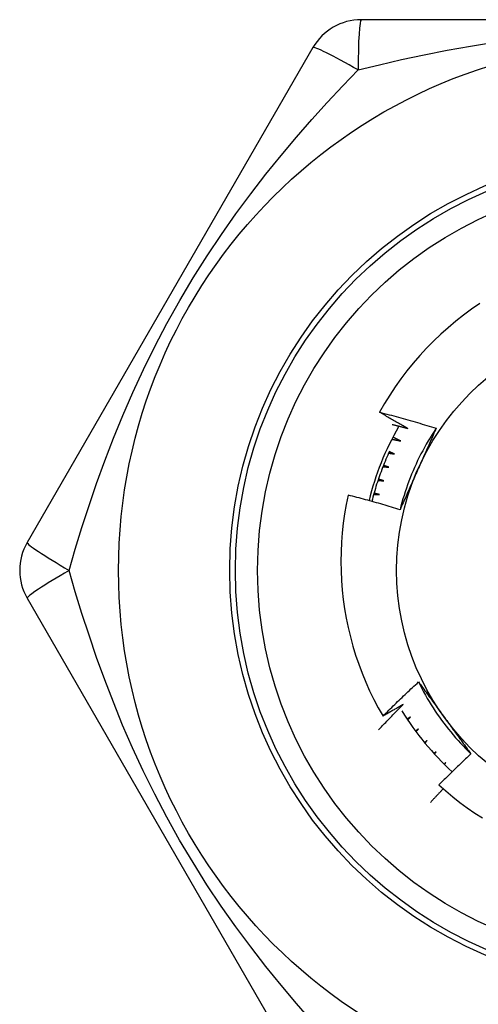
# Model space of a CAD drawing. Header units: inches. Extents: x 4 to 149, y 7 to 82.
# Tile 129 of 188: x 26.129 to 26.291, y 37.393 to 37.742. Entities that reach past the tile are written whole.
import ezdxf

# ---------------------------------------------------------------- set-up
doc = ezdxf.new("R2010")
doc.units = ezdxf.units.IN
doc.header["$MEASUREMENT"] = 0
doc.layers.add('Visible Edges(ANSI)', color=7, linetype='Continuous', lineweight=25)
doc.layers.add('Visible Tangent Edges(ANSI)', color=7, linetype='Continuous', lineweight=25)

msp = doc.modelspace()

# ---------------------------------------------------------------- linework, layer by layer
at = {"layer": 'Visible Edges(ANSI)'}
for p, q in [((26.45169326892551, 37.74170640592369), (26.24939367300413, 37.74170641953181)), ((26.2323456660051, 37.73186380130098), (26.131195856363, 37.55666719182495)), ((26.13119580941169, 37.53698190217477), (26.23234560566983, 37.3617853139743)), ((26.27592713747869, 37.4826347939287), (26.27520113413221, 37.48197185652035)), ((26.27537382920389, 37.48178343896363), (26.27592713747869, 37.4826347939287)), ((26.27935940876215, 37.47884844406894), (26.27877810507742, 37.4782592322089)), ((26.27893131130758, 37.47810865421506), (26.27935940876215, 37.47884844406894))]:
    msp.add_line(p, q, dxfattribs=at)
at = {"layer": 'Visible Edges(ANSI)', "flags": 128}
for points in [[(26.29134125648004, 37.64123391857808), (26.28844943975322, 37.63923860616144), (26.28562167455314, 37.63715273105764), (26.28286019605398, 37.63497769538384), (26.28016722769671, 37.63271490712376), (26.27754499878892, 37.63036577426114), (26.27499573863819, 37.62793171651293), (26.27252267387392, 37.62541518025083), (26.27013357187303, 37.62282390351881), (26.26783092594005, 37.62016101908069), (26.26561629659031, 37.61742870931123), (26.2634912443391, 37.61462917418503), (26.26145732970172, 37.61176461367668), (26.25951610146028, 37.60883721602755), (26.2576691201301, 37.60584918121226), (26.25591795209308, 37.60280270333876)], [(26.25591795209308, 37.60280270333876), (26.25675744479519, 37.60258640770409), (26.25759646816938, 37.60236826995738), (26.25843501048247, 37.6021482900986), (26.25927307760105, 37.60192646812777), (26.26011066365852, 37.60170280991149), (26.26094776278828, 37.60147730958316), (26.26178438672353, 37.60124996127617), (26.26262053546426, 37.60102077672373), (26.26345619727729, 37.60078974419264), (26.26429137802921, 37.60055686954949), (26.26512607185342, 37.60032215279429), (26.26596027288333, 37.60008559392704), (26.26679398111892, 37.59984718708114), (26.26762719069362, 37.59960694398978), (26.268459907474, 37.59936485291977), (26.26929211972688, 37.59912091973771), (26.27012382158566, 37.59887514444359), (26.27095502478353, 37.59862752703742), (26.27178571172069, 37.5983780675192), (26.27261588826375, 37.59812676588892), (26.27344554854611, 37.59787362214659), (26.27427468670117, 37.59761863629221), (26.27510330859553, 37.59736180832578), (26.27593140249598, 37.59710313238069)], [(26.26591121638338, 37.59707686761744), (26.26549147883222, 37.59730920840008), (26.26507202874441, 37.59754209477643), (26.26465286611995, 37.59777552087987), (26.26423399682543, 37.59800949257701), (26.26381541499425, 37.59824400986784), (26.26339712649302, 37.59847907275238), (26.26297912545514, 37.59871467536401), (26.2625614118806, 37.59895081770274), (26.26214399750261, 37.59918750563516), (26.26172687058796, 37.59942473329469), (26.26131003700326, 37.59966250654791), (26.2608934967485, 37.59990081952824), (26.26047724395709, 37.60013967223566), (26.26006129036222, 37.60037907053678), (26.2596456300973, 37.60061900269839), (26.25923025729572, 37.60085948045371), (26.25881518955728, 37.60110049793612), (26.25840040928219, 37.60134204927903), (26.25798592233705, 37.60158414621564), (26.25757173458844, 37.60182678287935), (26.25715784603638, 37.60206995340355), (26.25674425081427, 37.60231366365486), (26.2563309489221, 37.60255791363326), (26.25591795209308, 37.60280270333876)], [(26.26041075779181, 37.59845743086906), (26.26064027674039, 37.59840149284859), (26.26086976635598, 37.59834541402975), (26.26109922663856, 37.59828919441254), (26.26132866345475, 37.59823283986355), (26.26155806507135, 37.59817635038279), (26.26178744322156, 37.59811972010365), (26.26201679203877, 37.59806294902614), (26.26224611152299, 37.59800604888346), (26.26247540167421, 37.5979490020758), (26.26270465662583, 37.59789182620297), (26.26293388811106, 37.59783450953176), (26.2631630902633, 37.59777705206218), (26.26339226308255, 37.59771945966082), (26.26362140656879, 37.59766173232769), (26.26385052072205, 37.5976038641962), (26.26407960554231, 37.59754585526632), (26.26430866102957, 37.59748771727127), (26.26453768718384, 37.59742943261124), (26.26476668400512, 37.59737101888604), (26.2649956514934, 37.59731246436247), (26.26522458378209, 37.59725376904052), (26.26545349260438, 37.5971949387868), (26.26568237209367, 37.59713597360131), (26.26591121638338, 37.59707686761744)], [(26.27593140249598, 37.59710313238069), (26.27520240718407, 37.59600374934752), (26.27448983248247, 37.59489364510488), (26.27379376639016, 37.593773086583), (26.27311432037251, 37.59264234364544), (26.27245159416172, 37.59150168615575), (26.27180569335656, 37.59035138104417), (26.27117671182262, 37.58919170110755), (26.27056475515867, 37.58802291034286), (26.2699699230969, 37.58684528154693), (26.26939231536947, 37.58565908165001), (26.26883204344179, 37.58446457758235), (26.26828920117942, 37.58326204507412), (26.26776388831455, 37.58205174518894), (26.26725621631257, 37.58083395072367), (26.26676627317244, 37.57960893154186), (26.26629417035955, 37.57837695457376), (26.26584000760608, 37.57713828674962), (26.26540389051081, 37.5758932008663), (26.26498590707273, 37.57464196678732), (26.26458617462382, 37.57338484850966), (26.26420478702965, 37.57212211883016), (26.263841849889, 37.57085404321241), (26.26349745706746, 37.56958089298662), (26.26317172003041, 37.56830293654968)], [(26.27593140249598, 37.59710313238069), (26.27567201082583, 37.59651202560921), (26.27541230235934, 37.59592090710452), (26.2751522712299, 37.59532974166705), (26.27489191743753, 37.59473850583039), (26.27463125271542, 37.59414716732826), (26.27437026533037, 37.59355569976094), (26.27410896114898, 37.59296407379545), (26.27384734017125, 37.5923722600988), (26.27358540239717, 37.59178022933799), (26.27332315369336, 37.59118795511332), (26.2730605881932, 37.59059540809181), (26.27279771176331, 37.59000255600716), (26.27253451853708, 37.58940937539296), (26.27227102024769, 37.58881583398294), (26.27200721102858, 37.58822190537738), (26.27174309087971, 37.58762756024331), (26.27147866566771, 37.58703276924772), (26.27121392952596, 37.58643750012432), (26.27094888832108, 37.58584173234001), (26.27068353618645, 37.5852454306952), (26.27041788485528, 37.58464856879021), (26.27015192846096, 37.58405111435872), (26.2698856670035, 37.58345304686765), (26.2696191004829, 37.58285432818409)], [(26.26024179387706, 37.59325028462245), (26.26037417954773, 37.59322439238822), (26.2605065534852, 37.59319845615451), (26.26063892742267, 37.593172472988), (26.26077128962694, 37.59314644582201), (26.26090364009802, 37.59312037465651), (26.26103599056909, 37.59309425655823), (26.26116832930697, 37.59306809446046), (26.26130066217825, 37.5930418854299), (26.26143298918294, 37.59301563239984), (26.26156531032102, 37.59298933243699), (26.2616976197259, 37.59296298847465), (26.26182992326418, 37.59293660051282), (26.26196222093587, 37.5929101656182), (26.26209451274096, 37.59288368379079), (26.26222679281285, 37.59285716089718), (26.26235906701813, 37.59283058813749), (26.26249133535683, 37.5928039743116), (26.26262359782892, 37.59277731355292), (26.26275584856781, 37.59275060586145), (26.26288809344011, 37.59272385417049), (26.26302033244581, 37.59269705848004), (26.26315256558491, 37.59267021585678), (26.26328478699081, 37.59264332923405), (26.26341700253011, 37.59261639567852)], [(26.26341700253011, 37.59261639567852), (26.26330043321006, 37.59267316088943), (26.26318388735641, 37.59272996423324), (26.26306735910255, 37.59278680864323), (26.2629508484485, 37.59284369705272), (26.26283435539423, 37.5929006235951), (26.26271787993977, 37.59295759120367), (26.2626014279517, 37.59301459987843), (26.26248499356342, 37.59307164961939), (26.26236857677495, 37.59312874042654), (26.26225217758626, 37.59318586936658), (26.26213580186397, 37.59324304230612), (26.26201944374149, 37.59330025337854), (26.26190310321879, 37.59335750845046), (26.26178678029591, 37.59341480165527), (26.2616704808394, 37.59347213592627), (26.2615541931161, 37.59352951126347), (26.26143793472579, 37.59358692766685), (26.26132168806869, 37.59364438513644), (26.26120546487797, 37.59370188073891), (26.26108925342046, 37.59375942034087), (26.26097307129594, 37.59381699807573), (26.26085690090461, 37.59387461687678), (26.26074075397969, 37.59393227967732), (26.26062462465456, 37.59398998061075)], [(26.25944808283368, 37.58902091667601), (26.2591201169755, 37.58830556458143), (26.25879778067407, 37.58758766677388), (26.2584810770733, 37.58686727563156), (26.25817001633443, 37.58614438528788), (26.25786463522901, 37.5854190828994), (26.25756497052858, 37.5846914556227), (26.25727099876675, 37.58396146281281), (26.25698275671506, 37.58322919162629), (26.25670026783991, 37.58249468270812), (26.25642354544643, 37.58175798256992), (26.2561526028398, 37.58101913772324), (26.25588746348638, 37.5802781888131), (26.25562816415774, 37.57953522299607), (26.25537466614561, 37.57879020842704), (26.25512701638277, 37.57804322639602), (26.2548852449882, 37.57729434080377), (26.2546493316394, 37.57654356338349), (26.25441932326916, 37.57579097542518), (26.25419521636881, 37.57503660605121), (26.25397704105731, 37.57428051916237), (26.25376478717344, 37.57352272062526), (26.25355849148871, 37.57276329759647), (26.25335813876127, 37.57200225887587), (26.25316376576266, 37.57123969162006)], [(26.26115766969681, 37.58803247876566), (26.26108220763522, 37.58806448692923), (26.26100675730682, 37.5880965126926), (26.26093131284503, 37.58812855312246), (26.26085586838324, 37.58816061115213), (26.26078043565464, 37.58819268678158), (26.26070501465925, 37.58822477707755), (26.26062959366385, 37.5882568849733), (26.26055417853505, 37.58828901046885), (26.26047877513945, 37.58832115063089), (26.26040337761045, 37.58835330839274), (26.26032798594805, 37.58838548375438), (26.26025260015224, 37.58841767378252), (26.26017722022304, 37.58844988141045), (26.26010184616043, 37.58848210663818), (26.26002648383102, 37.58851434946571), (26.25995112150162, 37.58854660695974), (26.25987577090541, 37.58857888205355), (26.25980042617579, 37.58861117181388), (26.25972508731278, 37.588643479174), (26.25964975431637, 37.58867580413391), (26.25957443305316, 37.58870814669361), (26.25949911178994, 37.58874050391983), (26.25942380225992, 37.58877287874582), (26.2593484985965, 37.58880527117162)], [(26.25913194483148, 37.58833163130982), (26.25921637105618, 37.58831937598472), (26.25930079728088, 37.58830710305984), (26.25938522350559, 37.58829481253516), (26.25946964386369, 37.58828250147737), (26.25955406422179, 37.5882701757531), (26.25963848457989, 37.58825782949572), (26.2597228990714, 37.58824546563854), (26.2598073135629, 37.58823308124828), (26.2598917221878, 37.58822068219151), (26.25997613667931, 37.58820826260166), (26.26006054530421, 37.588195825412), (26.26014494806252, 37.58818336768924), (26.26022935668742, 37.58817089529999), (26.26031375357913, 37.58815840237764), (26.26039815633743, 37.5881458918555), (26.26048255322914, 37.58813336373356), (26.26056695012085, 37.58812081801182), (26.26065134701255, 37.58810825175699), (26.26073573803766, 37.58809567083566), (26.26082012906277, 37.58808306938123), (26.26090451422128, 37.5880704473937), (26.26098890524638, 37.58805781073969), (26.2610732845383, 37.58804515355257), (26.26115766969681, 37.58803247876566)], [(26.25710078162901, 37.58353108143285), (26.25718572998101, 37.58352322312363), (26.25727067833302, 37.58351535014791), (26.25735562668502, 37.5835074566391), (26.25744057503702, 37.58349954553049), (26.25752552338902, 37.58349161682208), (26.25761046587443, 37.58348366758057), (26.25769540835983, 37.58347570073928), (26.25778035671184, 37.58346771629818), (26.25786529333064, 37.58345971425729), (26.25795023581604, 37.5834516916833), (26.25803517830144, 37.58344365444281), (26.25812011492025, 37.58343559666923), (26.25820505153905, 37.58342751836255), (26.25828998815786, 37.58341942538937), (26.25837492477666, 37.58341131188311), (26.25845986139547, 37.58340318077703), (26.25854479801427, 37.58339503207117), (26.25862972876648, 37.5833868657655), (26.25871465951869, 37.58337867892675), (26.2587995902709, 37.58337047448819), (26.2588845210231, 37.58336225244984), (26.2589694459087, 37.58335400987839), (26.25905437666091, 37.58334575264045), (26.25913930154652, 37.58333747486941)], [(26.25913930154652, 37.58333747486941), (26.25906228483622, 37.58336552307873), (26.25898526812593, 37.58339358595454), (26.25890826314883, 37.58342166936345), (26.25883125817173, 37.58344976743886), (26.25875426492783, 37.58347788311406), (26.25867727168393, 37.58350601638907), (26.25860029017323, 37.58353416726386), (26.25852331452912, 37.58356233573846), (26.25844633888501, 37.58359051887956), (26.25836937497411, 37.58361871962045), (26.2582924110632, 37.58364693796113), (26.2582154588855, 37.58367517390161), (26.25813850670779, 37.58370342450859), (26.25806156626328, 37.58373169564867), (26.25798463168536, 37.58375998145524), (26.25790769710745, 37.58378828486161), (26.25783077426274, 37.58381660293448), (26.25775385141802, 37.58384494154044), (26.25767694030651, 37.58387329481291), (26.25760002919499, 37.58390166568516), (26.25752312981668, 37.58393005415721), (26.25744623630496, 37.58395845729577), (26.25736934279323, 37.58398688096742), (26.25729246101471, 37.58401531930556)], [(26.2696191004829, 37.58285432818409), (26.2693472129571, 37.5822436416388), (26.26907558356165, 37.5816335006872), (26.26880422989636, 37.5810238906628), (26.26853314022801, 37.5804147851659), (26.2682623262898, 37.57980616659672), (26.26799179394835, 37.57919801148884), (26.26772154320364, 37.57859029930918), (26.26745157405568, 37.57798300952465), (26.26718189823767, 37.57737611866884), (26.2669125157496, 37.57676960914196), (26.26664343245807, 37.5761634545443), (26.26637464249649, 37.57555764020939), (26.26610616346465, 37.57495214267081), (26.26583798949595, 37.57434693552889), (26.265570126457, 37.57374200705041), (26.26530257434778, 37.57313732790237), (26.2650353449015, 37.57253288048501), (26.26476843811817, 37.5719286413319), (26.26450185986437, 37.5713245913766), (26.26423561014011, 37.57072071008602), (26.26396968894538, 37.57011697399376), (26.2637041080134, 37.56951336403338), (26.26343886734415, 37.56890985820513), (26.26317397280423, 37.56830643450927)], [(26.2553215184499, 37.57863157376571), (26.25540676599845, 37.57862813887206), (26.25549200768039, 37.57862468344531), (26.25557724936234, 37.57862121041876), (26.25566249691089, 37.57861771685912), (26.25574773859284, 37.57861420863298), (26.25583298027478, 37.57861067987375), (26.25591822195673, 37.57860713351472), (26.25600346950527, 37.57860356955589), (26.25608871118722, 37.57859998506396), (26.25617395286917, 37.57859638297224), (26.25625919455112, 37.57859276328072), (26.25634444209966, 37.57858912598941), (26.25642968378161, 37.578585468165), (26.25651492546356, 37.57858179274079), (26.25660016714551, 37.57857809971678), (26.25668540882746, 37.57857438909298), (26.2567706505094, 37.57857065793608), (26.25685589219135, 37.57856691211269), (26.25694113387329, 37.5785631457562), (26.25702637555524, 37.57855935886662), (26.25711161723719, 37.57855555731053), (26.25719685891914, 37.57855173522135), (26.25728210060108, 37.57854789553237), (26.25736734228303, 37.57854403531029)], [(26.25736734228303, 37.57854403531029), (26.25728897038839, 37.57856804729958), (26.25721060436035, 37.57859207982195), (26.25713224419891, 37.57861612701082), (26.25705388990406, 37.57864019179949), (26.25697553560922, 37.57866427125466), (26.25689719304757, 37.57868837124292), (26.25681885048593, 37.57871248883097), (26.25674051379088, 37.57873662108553), (26.25666218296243, 37.57876077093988), (26.25658385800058, 37.57878494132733), (26.25650553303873, 37.57880912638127), (26.25642721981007, 37.57883332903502), (26.25634890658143, 37.57885754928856), (26.25627059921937, 37.57888178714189), (26.25619229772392, 37.57890603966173), (26.25611400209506, 37.57893031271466), (26.25603571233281, 37.57895460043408), (26.25595742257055, 37.5789789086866), (26.25587914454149, 37.57900323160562), (26.25580086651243, 37.57902757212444), (26.25572259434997, 37.57905193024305), (26.25564432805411, 37.57907630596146), (26.25556606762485, 37.57910069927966), (26.25548780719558, 37.57912511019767)], [(26.24480319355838, 37.57345762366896), (26.24412488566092, 37.57015458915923), (26.24354913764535, 37.56683210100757), (26.24307653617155, 37.56349253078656), (26.24270759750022, 37.56013824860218), (26.24244290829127, 37.55677162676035), (26.24228300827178, 37.55339503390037), (26.24222843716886, 37.55001084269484), (26.24227965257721, 37.54662583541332), (26.24243644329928, 37.54324849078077), (26.24269842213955, 37.53988130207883), (26.24306517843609, 37.53652672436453), (26.24353632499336, 37.53318721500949), (26.24411146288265, 37.52986522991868), (26.24479018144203, 37.5265632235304), (26.24557209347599, 37.52328365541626), (26.24645678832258, 37.52002897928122), (26.24744389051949, 37.51680165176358), (26.2485329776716, 37.51360412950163), (26.24972366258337, 37.51043886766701), (26.25101505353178, 37.50730949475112), (26.25240326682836, 37.50422567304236), (26.25388648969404, 37.50119085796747), (26.25546337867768, 37.49820721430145), (26.25713261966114, 37.49527691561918)], [(26.26317397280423, 37.56830643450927), (26.26241362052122, 37.56854003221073), (26.26165281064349, 37.5687719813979), (26.26089153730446, 37.56900228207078), (26.2601298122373, 37.56923093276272), (26.25936763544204, 37.56945793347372), (26.25860500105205, 37.56968328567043), (26.25784192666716, 37.56990698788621), (26.25707840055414, 37.57012904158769), (26.25631442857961, 37.57034944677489), (26.25555002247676, 37.57056820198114), (26.2547851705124, 37.57078530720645), (26.25401988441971, 37.57100076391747), (26.25325417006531, 37.57121457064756), (26.25248801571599, 37.57142672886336), (26.25172143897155, 37.57163723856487), (26.25095442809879, 37.57184609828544), (26.25018699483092, 37.57205330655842), (26.24941915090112, 37.57225886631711), (26.248650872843, 37.57246277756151), (26.24788218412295, 37.57266504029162), (26.24711307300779, 37.57286565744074), (26.24634353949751, 37.57306462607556), (26.24557357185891, 37.57326194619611), (26.24480319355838, 37.57345762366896)], [(26.25379896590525, 37.57364632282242), (26.25388427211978, 37.57364731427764), (26.25396957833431, 37.57364828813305), (26.25405488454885, 37.57364924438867), (26.25414019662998, 37.5736501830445), (26.25422550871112, 37.57365110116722), (26.25431082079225, 37.57365200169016), (26.25439613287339, 37.57365288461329), (26.25448144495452, 37.57365374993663), (26.25456675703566, 37.57365459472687), (26.25465207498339, 37.57365542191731), (26.25473738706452, 37.57365623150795), (26.25482270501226, 37.57365702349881), (26.25490802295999, 37.57365779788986), (26.25499334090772, 37.57365855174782), (26.25507865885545, 37.57365928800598), (26.25516398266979, 37.57366000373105), (26.25524930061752, 37.57366070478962), (26.25533462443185, 37.57366138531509), (26.25541994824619, 37.57366204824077), (26.25550527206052, 37.57366269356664), (26.25559059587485, 37.57366331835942), (26.25567591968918, 37.57366392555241), (26.25576124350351, 37.5736645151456), (26.25584657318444, 37.57366508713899)], [(26.25584657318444, 37.57366508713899), (26.25576706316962, 37.57368500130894), (26.25568755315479, 37.57370493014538), (26.25560804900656, 37.57372487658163), (26.25552855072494, 37.57374484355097), (26.25544905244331, 37.57376482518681), (26.25536956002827, 37.57378482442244), (26.25529007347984, 37.57380484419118), (26.25521059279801, 37.5738248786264), (26.25513111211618, 37.57384493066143), (26.25505163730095, 37.57386500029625), (26.25497216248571, 37.57388508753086), (26.25489269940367, 37.57390519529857), (26.25481323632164, 37.57392531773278), (26.2547337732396, 37.57394545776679), (26.25465432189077, 37.5739656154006), (26.25457487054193, 37.5739857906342), (26.25449542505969, 37.57400598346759), (26.25441597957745, 37.57402619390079), (26.25433653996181, 37.57404642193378), (26.25425710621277, 37.57406666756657), (26.25417767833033, 37.57408692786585), (26.25409825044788, 37.57410720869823), (26.25401882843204, 37.57412750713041), (26.2539394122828, 37.57414782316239)], [(26.25713261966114, 37.49527691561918), (26.25764516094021, 37.49579072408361), (26.25815865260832, 37.49630359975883), (26.25867309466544, 37.49681554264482), (26.25918849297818, 37.49732654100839), (26.25970483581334, 37.49783660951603), (26.26022212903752, 37.49834573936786), (26.26074037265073, 37.49885392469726), (26.26125956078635, 37.49936117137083), (26.261779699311, 37.49986747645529), (26.26230078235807, 37.50037283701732), (26.26282281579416, 37.50087725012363), (26.26334578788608, 37.50138071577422), (26.26386970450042, 37.50188323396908), (26.26439456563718, 37.50238480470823), (26.26492037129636, 37.50288541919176), (26.26544711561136, 37.50338508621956), (26.26597479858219, 37.50388379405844), (26.26650342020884, 37.504381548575), (26.26703298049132, 37.50487834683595), (26.26756347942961, 37.50537418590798), (26.26809491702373, 37.50586906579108), (26.26862728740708, 37.50636298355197), (26.26916059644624, 37.50685593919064), (26.26969483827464, 37.50734793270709)], [(26.26969483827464, 37.50734793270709), (26.27007705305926, 37.50682774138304), (26.27045912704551, 37.50630726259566), (26.27084107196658, 37.50578648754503), (26.27122292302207, 37.50526539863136), (26.27160470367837, 37.50474398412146), (26.27198643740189, 37.50422222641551), (26.27236814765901, 37.50370011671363), (26.27274986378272, 37.50317764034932), (26.27313160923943, 37.50265478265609), (26.27351340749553, 37.50213152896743), (26.27389528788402, 37.50160786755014), (26.27427726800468, 37.50108378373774), (26.27465938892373, 37.50055926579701), (26.27504165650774, 37.50003429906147), (26.27542411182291, 37.49950886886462), (26.27580676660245, 37.49898296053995), (26.27618966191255, 37.49845656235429), (26.2765728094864, 37.49792966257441), (26.27695623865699, 37.49740224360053), (26.27733997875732, 37.49687429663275), (26.27772404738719, 37.49634580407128), (26.2781084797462, 37.49581674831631), (26.27849329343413, 37.49528712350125), (26.27887851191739, 37.49475691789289)], [(26.26969483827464, 37.50734793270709), (26.27028243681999, 37.50616691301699), (26.27088752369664, 37.50499474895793), (26.27150992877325, 37.50383166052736), (26.27214945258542, 37.50267787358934), (26.27280593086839, 37.50153360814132), (26.27347917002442, 37.50039908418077), (26.27416899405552, 37.49927453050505), (26.27487521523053, 37.4981601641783), (26.27559765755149, 37.4970562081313), (26.27633613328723, 37.49596289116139), (26.27709046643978, 37.49488042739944), (26.27786046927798, 37.49380904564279), (26.27864596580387, 37.49274896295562), (26.27944676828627, 37.49170040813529), (26.28026269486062, 37.49066359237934), (26.28109356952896, 37.48963875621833), (26.28193920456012, 37.48862610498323), (26.28279941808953, 37.48762586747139), (26.28367403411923, 37.48663827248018), (26.28456285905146, 37.48566353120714), (26.28546572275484, 37.48470187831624), (26.28638243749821, 37.48375352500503), (26.28731282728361, 37.48281870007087), (26.28825669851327, 37.48189762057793)], [(26.25555472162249, 37.49038030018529), (26.25591296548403, 37.49076148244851), (26.25627172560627, 37.49114221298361), (26.25663099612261, 37.491522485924), (26.25699077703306, 37.49190230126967), (26.25735108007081, 37.49228165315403), (26.25771188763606, 37.49266055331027), (26.25807321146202, 37.49303899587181), (26.25843504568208, 37.49341697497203), (26.25879739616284, 37.49379449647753), (26.25916025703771, 37.49417156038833), (26.25952362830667, 37.49454816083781), (26.25988750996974, 37.49492429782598), (26.26025190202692, 37.49529997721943), (26.26061680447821, 37.49567518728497), (26.26098221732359, 37.49604993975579), (26.26134814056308, 37.49642422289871), (26.26171457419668, 37.49679804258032), (26.26208151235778, 37.4971713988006), (26.26244896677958, 37.49754428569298), (26.26281692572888, 37.49791671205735), (26.26318539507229, 37.49828866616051), (26.26355436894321, 37.49866015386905), (26.26392385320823, 37.49903117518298), (26.26429384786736, 37.4994017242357)], [(26.26429384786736, 37.4994017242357), (26.26399735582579, 37.49922674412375), (26.26370070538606, 37.49905203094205), (26.26340388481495, 37.4988775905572), (26.26310689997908, 37.49870342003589), (26.26280975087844, 37.49852952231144), (26.26251243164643, 37.49835589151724), (26.26221494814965, 37.49818253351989), (26.2619173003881, 37.49800944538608), (26.26161948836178, 37.49783662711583), (26.26132151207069, 37.49766408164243), (26.26102337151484, 37.49749180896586), (26.26072506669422, 37.49731980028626), (26.26042659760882, 37.4971480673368), (26.26012796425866, 37.49697661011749), (26.25982916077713, 37.49680541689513), (26.25953019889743, 37.49663449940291), (26.25923107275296, 37.49646384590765), (26.25893178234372, 37.49629347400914), (26.25863233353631, 37.49612336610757), (26.25833271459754, 37.49595353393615), (26.25803293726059, 37.49578397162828), (26.25773299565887, 37.49561467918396), (26.25743288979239, 37.49544566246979), (26.25713261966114, 37.49527691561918)], [(26.26687152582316, 37.4949889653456), (26.26682178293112, 37.49495598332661), (26.26677204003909, 37.49492301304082), (26.26672228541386, 37.49489004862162), (26.26667252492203, 37.49485709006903), (26.2666227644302, 37.49482414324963), (26.26657299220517, 37.49479120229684), (26.26652321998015, 37.49475826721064), (26.26647344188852, 37.49472534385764), (26.2664236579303, 37.49469242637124), (26.26637386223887, 37.49465952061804), (26.26632406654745, 37.49462661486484), (26.26627426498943, 37.49459372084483), (26.26622446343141, 37.49456083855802), (26.26617465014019, 37.49452796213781), (26.26612483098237, 37.4944950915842), (26.26607500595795, 37.49446222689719), (26.26602518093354, 37.49442937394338), (26.26597534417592, 37.49439652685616), (26.26592550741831, 37.49436368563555), (26.26587566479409, 37.49433085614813), (26.26582581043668, 37.49429803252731), (26.26577595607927, 37.49426522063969), (26.26572609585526, 37.49423240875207), (26.26567622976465, 37.49419961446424)], [(26.26588285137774, 37.49388755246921), (26.2659239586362, 37.49393351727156), (26.26596507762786, 37.4939794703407), (26.26600620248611, 37.49402542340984), (26.26604733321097, 37.49407136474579), (26.26608847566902, 37.49411730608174), (26.26612962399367, 37.4941632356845), (26.26617077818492, 37.49420916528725), (26.26621193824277, 37.4942550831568), (26.26625310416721, 37.49430099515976), (26.26629428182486, 37.49434690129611), (26.26633546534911, 37.49439280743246), (26.26637666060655, 37.49443870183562), (26.26641785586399, 37.49448459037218), (26.26645906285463, 37.49453047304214), (26.26650027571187, 37.4945763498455), (26.26654149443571, 37.49462222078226), (26.26658272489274, 37.49466808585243), (26.26662396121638, 37.49471394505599), (26.26666520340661, 37.49475979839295), (26.26670645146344, 37.49480563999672), (26.26674771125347, 37.49485148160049), (26.2667889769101, 37.49489731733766), (26.26683024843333, 37.49494314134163), (26.26687152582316, 37.4949889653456)], [(26.27887851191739, 37.49475691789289), (26.2792714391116, 37.49421611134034), (26.27966402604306, 37.49367580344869), (26.28005628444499, 37.49313599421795), (26.28044823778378, 37.4925966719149), (26.28083991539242, 37.49205783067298), (26.28123132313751, 37.49151946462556), (26.28162249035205, 37.49098156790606), (26.28201344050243, 37.49044412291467), (26.28240417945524, 37.48990712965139), (26.28279474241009, 37.48937058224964), (26.28318514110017, 37.48883446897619), (26.28357540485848, 37.48829878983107), (26.28396553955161, 37.48776352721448), (26.28435557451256, 37.4872286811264), (26.28474552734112, 37.48669423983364), (26.2851354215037, 37.48616019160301), (26.28552527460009, 37.48562654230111), (26.28591510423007, 37.48509327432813), (26.28630493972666, 37.48456038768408), (26.28669478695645, 37.48402786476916), (26.28708468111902, 37.48349570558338), (26.28747463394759, 37.48296389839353), (26.28786466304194, 37.48243244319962), (26.28825479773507, 37.48190132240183)], [(26.26967476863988, 37.49071594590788), (26.26963171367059, 37.49068406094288), (26.26958865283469, 37.49065218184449), (26.26954558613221, 37.49062030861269), (26.26950251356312, 37.49058844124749), (26.26945943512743, 37.49055657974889), (26.26941635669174, 37.49052472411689), (26.26937326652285, 37.49049287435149), (26.26933017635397, 37.49046103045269), (26.26928708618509, 37.49042919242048), (26.269243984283, 37.49039736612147), (26.26920088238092, 37.49036553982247), (26.26915776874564, 37.49033371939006), (26.26911465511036, 37.49030191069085), (26.26907153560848, 37.49027010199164), (26.2690284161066, 37.49023830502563), (26.26898528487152, 37.49020650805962), (26.26894215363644, 37.4901747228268), (26.26889901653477, 37.49014293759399), (26.26885587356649, 37.49011116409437), (26.26881273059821, 37.49007939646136), (26.26876957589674, 37.49004762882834), (26.26872642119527, 37.49001587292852), (26.2686832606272, 37.48998412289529), (26.26864009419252, 37.48995237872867)], [(26.26883968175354, 37.48968278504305), (26.2688744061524, 37.48972588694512), (26.26890913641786, 37.48976898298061), (26.26894387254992, 37.4898120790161), (26.26897861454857, 37.48985516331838), (26.26901336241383, 37.48989824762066), (26.26904811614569, 37.48994132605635), (26.26908288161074, 37.48998439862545), (26.26911764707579, 37.49002746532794), (26.26915241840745, 37.49007053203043), (26.2691872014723, 37.49011359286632), (26.26922199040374, 37.49015664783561), (26.26925677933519, 37.4901996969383), (26.26929157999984, 37.49024274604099), (26.26932638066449, 37.49028578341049), (26.26936119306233, 37.49032882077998), (26.26939601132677, 37.49037185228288), (26.26943083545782, 37.49041488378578), (26.26946566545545, 37.49045790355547), (26.2695005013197, 37.49050092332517), (26.26953534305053, 37.49054393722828), (26.26957019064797, 37.49058694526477), (26.26960504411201, 37.49062994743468), (26.26963990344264, 37.49067294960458), (26.26967476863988, 37.49071594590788)], [(26.27269602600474, 37.48659418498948), (26.27265950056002, 37.48656407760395), (26.2726229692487, 37.48653397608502), (26.27258643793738, 37.48650388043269), (26.27254990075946, 37.48647379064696), (26.27251335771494, 37.48644370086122), (26.27247681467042, 37.48641361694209), (26.27244026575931, 37.48638353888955), (26.27240371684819, 37.48635346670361), (26.27236715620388, 37.48632340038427), (26.27233059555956, 37.48629333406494), (26.27229403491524, 37.4862632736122), (26.27225746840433, 37.48623321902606), (26.27222089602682, 37.48620317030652), (26.27218431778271, 37.48617312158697), (26.2721477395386, 37.48614307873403), (26.27211115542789, 37.48611304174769), (26.27207456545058, 37.48608301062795), (26.27203797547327, 37.4860529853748), (26.27200137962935, 37.48602296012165), (26.27196478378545, 37.48599294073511), (26.27192818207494, 37.48596292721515), (26.27189157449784, 37.48593291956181), (26.27185496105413, 37.48590291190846), (26.27181834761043, 37.48587291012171)], [(26.27200657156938, 37.48564468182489), (26.27203524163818, 37.48568428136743), (26.27206391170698, 37.48572388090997), (26.27209259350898, 37.48576347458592), (26.27212128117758, 37.48580306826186), (26.27214996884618, 37.48584265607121), (26.27217866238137, 37.48588223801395), (26.27220736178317, 37.4859218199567), (26.27223606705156, 37.48596139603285), (26.27226477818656, 37.48600097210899), (26.27229348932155, 37.48604054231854), (26.27232221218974, 37.48608011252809), (26.27235093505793, 37.48611967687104), (26.27237966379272, 37.48615923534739), (26.27240839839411, 37.48619879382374), (26.2724371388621, 37.48623834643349), (26.27246588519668, 37.48627789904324), (26.27249463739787, 37.4863174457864), (26.27252338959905, 37.48635698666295), (26.27255214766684, 37.48639652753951), (26.27258091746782, 37.48643606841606), (26.2726096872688, 37.48647560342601), (26.27263845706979, 37.48651513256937), (26.27266723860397, 37.48655466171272), (26.27269602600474, 37.48659418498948)], [(26.28825479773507, 37.48190132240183), (26.2877724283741, 37.48145290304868), (26.28729088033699, 37.48100364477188), (26.28681015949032, 37.48055354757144), (26.28633025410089, 37.48010261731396), (26.28585117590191, 37.47965084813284), (26.28537291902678, 37.47919824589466), (26.28489548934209, 37.47874481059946), (26.28441888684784, 37.47829054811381), (26.28394310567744, 37.47783544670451), (26.28346815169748, 37.47737951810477), (26.28299403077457, 37.47692276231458), (26.2825207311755, 37.47646517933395), (26.28204826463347, 37.47600676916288), (26.28157662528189, 37.47554753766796), (26.28110581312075, 37.4750874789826), (26.28063583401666, 37.47462659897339), (26.28016668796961, 37.47416489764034), (26.2796983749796, 37.47370238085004), (26.27923089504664, 37.47323903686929), (26.27876424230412, 37.4727748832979), (26.27829842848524, 37.47230990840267), (26.27783345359, 37.47184411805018), (26.27736931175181, 37.47137751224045), (26.27690600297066, 37.47091009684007)], [(26.27690600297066, 37.47091009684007), (26.27932859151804, 37.46876274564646), (26.28181358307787, 37.46669247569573), (26.2843591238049, 37.46470064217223), (26.28696337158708, 37.4627886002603), (26.28962447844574, 37.46095769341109), (26.29234058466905, 37.45920928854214)], [(26.27843019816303, 37.469543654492), (26.27824154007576, 37.46934534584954), (26.27805302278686, 37.46914689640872), (26.27786464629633, 37.46894830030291), (26.27767641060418, 37.46874956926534), (26.27748831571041, 37.46855069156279), (26.277300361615, 37.46835167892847), (26.27711255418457, 37.46815251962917), (26.27692488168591, 37.4679532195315), (26.27673735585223, 37.46775377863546), (26.27654997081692, 37.46755419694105), (26.27636272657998, 37.46735447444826), (26.27617562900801, 37.4671546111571), (26.27598866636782, 37.46695460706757), (26.2758018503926, 37.46675446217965), (26.27561517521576, 37.46655417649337), (26.27542864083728, 37.46635375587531), (26.27524224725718, 37.46615318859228), (26.27505600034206, 37.46595248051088), (26.27486989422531, 37.4657516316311), (26.27468392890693, 37.46555064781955), (26.27449811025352, 37.46534951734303), (26.27431242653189, 37.46514825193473), (26.27412688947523, 37.46494684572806), (26.27394149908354, 37.46474529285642)]]:
    msp.add_lwpolyline(points, dxfattribs=at)
at = {"layer": 'Visible Edges(ANSI)'}
for centre, radius in [((26.35054340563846, 37.54682450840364), 0.1870078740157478), ((26.35054340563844, 37.54682450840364), 0.137795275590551), ((26.35054340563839, 37.54682450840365), 0.0885826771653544)]:
    msp.add_circle(centre, radius, dxfattribs=at)
for centre, radius, start, end in [((26.24939345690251, 37.72202135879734), 0.0196850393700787, 90, 149.9999999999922), ((26.34784534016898, 37.54838223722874), 0.098425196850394, 149.9912637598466, 166.4081933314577), ((26.14824350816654, 37.54682450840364), 0.0196850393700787, 150.0000000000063, 209.9999999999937), ((26.34784534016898, 37.54838223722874), 0.0984251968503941, 211.4170512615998, 227.7040537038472)]:
    msp.add_arc(centre, radius, start, end, dxfattribs=at)
at = {"layer": 'Visible Tangent Edges(ANSI)', "flags": 128}
for points in [[(26.24829706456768, 37.7239242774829), (26.25591219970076, 37.7257832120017), (26.26371151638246, 37.72757835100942), (26.27169032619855, 37.72928991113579), (26.27984218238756, 37.73089771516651), (26.2881514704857, 37.73237983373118), (26.29661690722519, 37.73371804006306)], [(26.14604734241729, 37.54682648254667), (26.14824507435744, 37.5543508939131), (26.15059009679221, 37.56200278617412), (26.15309689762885, 37.56976745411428), (26.15577951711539, 37.57762868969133), (26.15864984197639, 37.58556383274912), (26.16172306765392, 37.59356313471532), (26.16501506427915, 37.60161932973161), (26.16854173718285, 37.60972521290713), (26.17231903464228, 37.61787341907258), (26.17635765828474, 37.62604641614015), (26.18065147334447, 37.63420715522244), (26.18519159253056, 37.64231651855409), (26.18995202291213, 37.65031488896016), (26.19487905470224, 37.65812174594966), (26.19993420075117, 37.66569509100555), (26.20509822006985, 37.67303297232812), (26.21035248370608, 37.68013557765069), (26.21567867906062, 37.68700713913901), (26.22106236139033, 37.69365800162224), (26.22648917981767, 37.70009867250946), (26.23194522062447, 37.70634011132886), (26.23741379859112, 37.71239054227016), (26.24287127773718, 37.71825098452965), (26.24829361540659, 37.72392198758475)], [(26.23195029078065, 37.38730303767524), (26.22648192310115, 37.39355883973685), (26.22104377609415, 37.40001385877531), (26.2156521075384, 37.40667602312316), (26.21032106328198, 37.41355553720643), (26.20506477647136, 37.42066261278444), (26.19989726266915, 37.42800769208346), (26.19483614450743, 37.4355961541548), (26.18991281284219, 37.44340020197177), (26.18516123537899, 37.45138505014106), (26.18062272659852, 37.45949275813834), (26.17632760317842, 37.46765889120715), (26.17228874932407, 37.47583983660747), (26.1685093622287, 37.4839956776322), (26.16498641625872, 37.49209667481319), (26.16170057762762, 37.50014160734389), (26.15863527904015, 37.50812367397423), (26.1557741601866, 37.51603549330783), (26.15310010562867, 37.52387234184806), (26.15059567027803, 37.53163030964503), (26.14824876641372, 37.53928789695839), (26.14604771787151, 37.54682222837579)]]:
    msp.add_lwpolyline(points, dxfattribs=at)
at = {"layer": 'Visible Tangent Edges(ANSI)'}
for radius in [0.1476377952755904, 0.1456692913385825]:
    msp.add_circle((26.35054340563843, 37.54682450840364), radius, dxfattribs=at)
for centre, major_axis, ratio, start_param, end_param in [((26.24939345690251, 37.72202135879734), (1e-16, 0.0196850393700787), 0.0560536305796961, 1.3845e-12, 1.474011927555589), ((26.24939345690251, 37.72202135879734), (-0.0170477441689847, 0.0098425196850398), 0.0560536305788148, 4.809173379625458, 6.283185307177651), ((26.14824350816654, 37.54682450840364), (-0.017047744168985, 0.0098425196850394), 0.0560536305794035, 3.254731e-10, 1.474011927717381), ((26.14824350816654, 37.54682450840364), (-0.0170477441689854, -0.0098425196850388), 0.0560536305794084, 4.809173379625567, 6.283185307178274)]:
    msp.add_ellipse(centre, major_axis=major_axis, ratio=ratio, start_param=start_param, end_param=end_param, dxfattribs=at)

doc.saveas('drawing.dxf')
